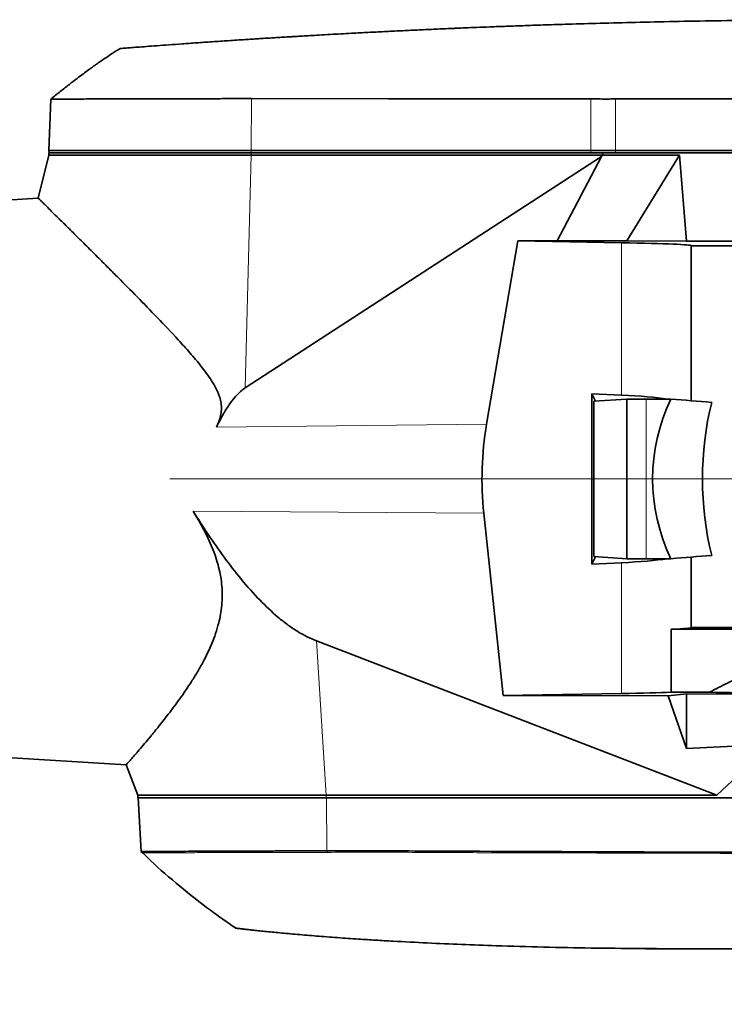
# Model space of a CAD drawing. Header units: millimetres. Extents: x 0 to 14900, y 0 to 10500.
# Tile 41 of 48: x 12069 to 12365, y 5513 to 5927. Entities that reach past the tile are written whole.
import ezdxf

# ---------------------------------------------------------------- set-up
doc = ezdxf.new("R2010")
doc.units = ezdxf.units.MM
doc.header["$LTSCALE"] = 25
doc.styles.add('SLDTEXTSTYLE0', font='TXT', dxfattribs={"width": 0.605})
doc.dimstyles.new('SLDDIMSTYLE2', dxfattribs={"dimtxt": 87.5, "dimasz": 87.5, "dimexe": 0, "dimexo": 0.0625, "dimgap": 21.875, "dimtad": 1, "dimdec": 4, "dimlfac": 25, "dimzin": 12, "dimdsep": 46, "dimtxsty": 'SLDTEXTSTYLE0', "dimsah": 1, "dimcen": 0.09, "dimadec": 1, "dimazin": 3, "dimtfac": 1, "dimtofl": 0, "dimtmove": 0, "dimatfit": 3, "dimfxl": 1, "dimfrac": 2, "dimtolj": 1, "dimtzin": 12, "dimarcsym": 0})

# ---------------------------------------------------------------- blocks, each defined once
blk = doc.blocks.new('_D_6')
at = {"color": 7, "linetype": 'Continuous', "lineweight": 0}
for p, q in [((7972.55, 6237.04), (7775.38, 6271.81)), ((12131.86, 5733.81), (13924.74, 5733.81))]:
    blk.add_line(p, q, dxfattribs=at)
at = {"color": 7, "linetype": 'Continuous', "lineweight": 18}
blk.add_arc((10826.53, 5733.81), 3060.71, 0, 170, dxfattribs=at)
for points in [[(7812.31, 6265.3), (7841.01, 6348.9), (7816.46, 6353.59)], [(13887.24, 5733.81), (13898.49, 5821.48), (13873.49, 5821.12)]]:
    blk.add_solid(points, dxfattribs=at)
at = {"color": 7, "linetype": 'Continuous', "lineweight": 18, "insert": (10991.66, 8905.45), "char_height": 87.5, "attachment_point": 1, "rotation": 354.776, "style": 'SLDTEXTSTYLE0'}
blk.add_mtext('170°', dxfattribs=at)
blk = doc.blocks.new('_D_7')
at = {"color": 7, "linetype": 'Continuous', "lineweight": 0}
for p, q in [((12131.86, 5733.81), (13924.74, 5733.81)), ((7972.55, 5230.58), (7775.38, 5195.81))]:
    blk.add_line(p, q, dxfattribs=at)
at = {"color": 7, "linetype": 'Continuous', "lineweight": 18}
blk.add_arc((10826.53, 5733.81), 3060.71, 190, 0, dxfattribs=at)
for points in [[(13887.24, 5733.81), (13873.49, 5646.5), (13898.49, 5646.14)], [(7812.31, 5202.32), (7816.46, 5114.03), (7841.01, 5118.72)]]:
    blk.add_solid(points, dxfattribs=at)
at = {"color": 7, "linetype": 'Continuous', "lineweight": 18, "insert": (10959.6, 2786.27), "char_height": 87.5, "attachment_point": 1, "rotation": 5, "style": 'SLDTEXTSTYLE0'}
blk.add_mtext('170°', dxfattribs=at)

msp = doc.modelspace()

# ---------------------------------------------------------------- linework, layer by layer
at = {"color": 7, "linetype": 'Continuous', "lineweight": 35}
for p, q in [((12081.815807, 5893.4450469), (12081.060297, 5871.8100723)), ((12081.0253763, 5869.8100723), (12076.5896149, 5851.7508871)), ((12081.0253763, 5870.8100723), (12081.0253763, 5869.8100723)), ((12166.0951723, 5870.8100723), (12081.0253763, 5870.8100723)), ((12081.0253763, 5869.8100723), (12166.0951723, 5869.8100723)), ((12081.060297, 5871.8100723), (12081.1214597, 5870.8100723)), ((12166.1162973, 5871.8100723), (12081.060297, 5871.8100723)), ((12313.2732945, 5869.2892553), (12163.5864153, 5772.0966983)), ((12313.7621041, 5870.8100723), (12166.0951723, 5870.8100723)), ((12166.0951723, 5869.8100723), (12313.7621041, 5869.8100723)), ((12308.8260764, 5871.8100723), (12166.1162973, 5871.8100723)), ((12294.7297245, 5833.8233041), (12313.2732945, 5869.2892553)), ((12319.2568776, 5871.8100723), (12308.8260764, 5871.8100723)), ((12313.7621041, 5869.8100723), (12313.2732945, 5869.2892553)), ((12313.7621041, 5870.8100723), (12313.7621041, 5869.8100723)), ((12549.0253763, 5870.8100723), (12313.7621041, 5870.8100723)), ((12313.7621041, 5869.8100723), (12346.0629562, 5869.8100723)), ((12549.0253763, 5871.8100723), (12319.2568776, 5871.8100723)), ((12323.9083538, 5833.8233041), (12346.0629562, 5869.8100723)), ((12346.0629562, 5869.8100723), (12349.0253763, 5833.7301295)), ((12076.6075524, 5851.763119), (12061.0253763, 5850.8100723)), ((12278.1368364, 5833.805359), (12265.0353246, 5756.8498081)), ((12294.7297245, 5833.8233041), (12278.1368364, 5833.805359)), ((12278.1368364, 5833.805359), (12321.7360544, 5833.0443318)), ((12294.7297245, 5833.8233041), (12323.9083538, 5833.8233041)), ((12349.0253763, 5833.7301295), (12323.9083538, 5833.8233041)), ((12549.0253763, 5833.7301295), (12349.0253763, 5833.7301295)), ((12351.0253763, 5766.6787193), (12351.0253763, 5831.8100723)), ((12351.0253763, 5831.8100723), (12456.5253763, 5831.8100723)), ((12309.2367598, 5769.5957946), (12321.7360544, 5769.0384223)), ((12309.2367598, 5698.02435), (12309.2367598, 5769.5957946)), ((12309.2367598, 5769.5957946), (12310.8606416, 5766.517785)), ((12324.0270817, 5767.3763397), (12310.0862884, 5766.4672912)), ((12310.0862884, 5701.1528535), (12310.0862884, 5766.4672912)), ((12324.0270817, 5700.2438049), (12324.0270817, 5767.3763397)), ((12332.0777841, 5767.3763397), (12324.0270817, 5767.3763397)), ((12342.5270064, 5767.3763397), (12332.0777841, 5767.3763397)), ((12263.848031, 5719.3854167), (12271.9502551, 5642.7067985)), ((12309.2367598, 5698.02435), (12310.8606416, 5701.1023596)), ((12309.2367598, 5698.02435), (12321.7360544, 5698.5817223)), ((12324.0270817, 5700.2438049), (12310.0862884, 5701.1528535)), ((12332.0777841, 5700.2438049), (12324.0270817, 5700.2438049)), ((12342.5270064, 5700.2438049), (12332.0777841, 5700.2438049)), ((12351.0253763, 5671.3100723), (12351.0253763, 5700.9414253)), ((12342.6768902, 5670.6118697), (12342.6768902, 5644.1118697)), ((12342.6768902, 5670.6118697), (12404.9253763, 5670.6118697)), ((12373.3894779, 5671.3100723), (12351.0253763, 5671.3100723)), ((12193.5157049, 5665.713621), (12361.8748398, 5600.8100723)), ((12321.7360544, 5643.5758128), (12271.9502551, 5642.7067985)), ((12341.3683888, 5642.6323688), (12271.9502551, 5642.7067985)), ((12341.3683888, 5642.6323688), (12349.0253763, 5643.4543355)), ((12349.0253763, 5620.4861495), (12341.3683888, 5642.6323688)), ((12342.6768902, 5644.1118697), (12358.6846757, 5644.1118697)), ((12349.0253763, 5620.4861495), (12349.0253763, 5643.4543355)), ((12411.3638371, 5643.26463), (12349.0253763, 5643.4543355)), ((12349.0253763, 5620.4861495), (12384.4505084, 5622.3100723)), ((12384.4505084, 5622.3100723), (12361.8748398, 5600.8100723)), ((12061.0253763, 5616.8100723), (12113.527872, 5613.5988821)), ((12113.5127131, 5613.6079975), (12118.4253763, 5600.8100723)), ((12118.4253763, 5600.8100723), (12118.4253763, 5599.8100723)), ((12197.6522672, 5600.8100723), (12118.4253763, 5600.8100723)), ((12197.6522672, 5599.8100723), (12118.4253763, 5599.8100723)), ((12118.5825996, 5599.8100723), (12119.7686345, 5577.179178)), ((12361.8748398, 5600.8100723), (12197.6522672, 5600.8100723)), ((12413.6147617, 5599.8100723), (12197.6522672, 5599.8100723)), ((12119.6958512, 5577.2498413), (12120.3392872, 5576.6390885)), ((12197.9250462, 5577.4753797), (12197.936667, 5577.4751658)), ((12348.7053899, 5536.3100723), (12332.0059529, 5536.3100723))]:
    msp.add_line(p, q, dxfattribs=at)
at = {"color": 8, "linetype": 'Continuous', "lineweight": 18}
for p, q in [((12166.1958743, 5893.6491396), (12166.1162973, 5871.8100723)), ((12308.9051683, 5893.5160274), (12308.8260764, 5871.8100723)), ((12319.2568776, 5893.5024031), (12319.2568776, 5871.8100723)), ((12163.5864153, 5772.0966983), (12166.0951723, 5869.8100723)), ((12166.0951723, 5870.8100723), (12166.0951723, 5869.8100723)), ((12166.1162973, 5871.8100723), (12166.1226793, 5870.8100723)), ((12308.8260764, 5871.8100723), (12308.8324584, 5870.8100723)), ((12319.2568776, 5871.8100723), (12319.2568776, 5870.8100723)), ((12321.7360544, 5833.0443318), (12321.7360544, 5769.0384223)), ((12332.0777841, 5767.3763397), (12332.0777841, 5700.2438049)), ((12265.0353246, 5756.8498081), (12151.4842897, 5755.6139761)), ((12263.848031, 5719.3854167), (12141.6440977, 5720.2185704)), ((12321.7360544, 5698.5817223), (12321.7360544, 5643.5758128)), ((12193.5157049, 5665.713621), (12197.6522672, 5600.8100723)), ((12197.6522672, 5599.8100723), (12197.6522672, 5600.8100723)), ((12197.9250462, 5577.4753797), (12197.7313569, 5599.8100723)), ((12198.0208682, 5576.8424132), (12197.936667, 5577.4751658))]:
    msp.add_line(p, q, dxfattribs=at)
at = {"color": 7, "linetype": 'Continuous', "lineweight": 35, "flags": 128}
for points in [[(12308.9051683, 5893.5160274), (12281.3734334, 5893.5434652), (12223.7846502, 5893.5954924), (12166.1958743, 5893.6491396)], [(12549.0253763, 5893.5166947), (12392.2889751, 5893.5166947), (12355.7729263, 5893.5166947), (12337.5149019, 5893.5166947), (12319.2568776, 5893.5024031)]]:
    msp.add_lwpolyline(points, dxfattribs=at)
at = {"color": 7, "linetype": 'Continuous', "lineweight": 18}
msp.add_arc((10826.5253734, 5733.8100723), 2848, 190, 170, dxfattribs=at)
at = {"color": 7, "linetype": 'Continuous', "lineweight": 35}
for centre, major_axis, ratio, start_param, end_param in [((12251.0253763, 5831.8100723), (100, 0), 0.0174550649, 0, 0.7853981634), ((12251.0253763, 5757.7150067), (99.9982262, 5.8381159), 0.1020206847, 0.4450454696, 0.7794420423), ((12468.2997629, 5733.8100723), (133.5192418, 0), 0.7489557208, 2.7992840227, 3.4839012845), ((12892.9855735, 5733.8100723), (1272.2415008, -99.454477), 0.0081989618, 4.2655796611, 4.2804523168), ((12428.9195303, 5733.8100723), (0, 100), 0.7316044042, 1.2433603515, 1.8982323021), ((12400.8740876, 5733.8100723), (137.7860376, 0), 0.9981278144, 2.9732714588, 3.2466710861), ((12251.0253763, 5709.9051379), (99.9982262, -5.8381159), 0.1020206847, 5.5037432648, 5.8381398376), ((12892.9855735, 5733.8100723), (1272.2415008, 99.454477), 0.0081989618, 2.0027329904, 2.0176056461), ((12251.0253763, 5671.3100723), (100, 0), 0.0174550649, 5.8716684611, 6.2831853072), ((12251.0253763, 5644.8100723), (100, 0), 0.0174550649, 5.4977871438, 5.8716684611), ((12404.9253763, 5644.7838859), (60.1624001, 0), 0.017460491, 3.8357422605, 5.9960476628)]:
    msp.add_ellipse(centre, major_axis=major_axis, ratio=ratio, start_param=start_param, end_param=end_param, dxfattribs=at)
for points, knots in [([(12422.0253763, 5926.8100723), (12414.8209455, 5926.7988914), (12400.8652577, 5926.7772328), (12380.6120633, 5926.6104792), (12361.7193218, 5926.3695578), (12344.1872091, 5926.0644317), (12328.0157522, 5925.7152231), (12313.2048607, 5925.337892), (12300.6412593, 5924.9734027), (12290.1400344, 5924.638666), (12281.5163278, 5924.3442847), (12273.6987806, 5924.0613265), (12266.9213169, 5923.8034255), (12261.1231794, 5923.5736996), (12256.4028988, 5923.3805378), (12253.3641707, 5923.252891), (12251.8016905, 5923.1864267), (12251.3510232, 5923.167205), (12250.9086399, 5923.1482871), (12250.4745406, 5923.1296757), (12250.048725, 5923.1113736), (12247.4702347, 5923.0002742), (12242.7364929, 5922.7919741), (12235.8451719, 5922.4768245), (12228.9544045, 5922.1497904), (12222.0642114, 5921.8108728), (12215.1746129, 5921.4600726), (12207.5864311, 5921.0605805), (12200.7380999, 5920.6863909), (12194.888858, 5920.3567602), (12190.9968053, 5920.1332398), (12188.1715568, 5919.9684993), (12186.2405343, 5919.8547891), (12184.7654203, 5919.7674289), (12182.8562993, 5919.6536567), (12180.3178414, 5919.5009383), (12177.4624608, 5919.327047), (12174.6049044, 5919.1509417), (12171.8554469, 5918.9796053), (12169.0806452, 5918.8047537), (12166.3125089, 5918.6283907), (12162.0716924, 5918.355252), (12156.4369925, 5917.985231), (12149.6005788, 5917.5242484), (12143.0946286, 5917.0745987), (12136.9984341, 5916.6435502), (12131.3958665, 5916.2390998), (12126.3548209, 5915.8684108), (12121.9399182, 5915.5384784), (12118.2083043, 5915.2557529), (12115.2074979, 5915.0258512), (12112.9588229, 5914.8520634), (12111.5777215, 5914.7447011), (12110.9657135, 5914.6969692), (12111.0809644, 5914.7059544), (12111.104613, 5914.7077981)], [0, 0, 0, 0, 0.0620457, 0.1201885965, 0.1744286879, 0.2247659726, 0.2712004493, 0.3137321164, 0.3523609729, 0.3794456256, 0.4042162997, 0.4266729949, 0.4468157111, 0.4626271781, 0.4766466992, 0.4875015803, 0.4888202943, 0.4901152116, 0.4913863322, 0.492633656, 0.4938571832, 0.4950569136, 0.5148606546, 0.5346643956, 0.5544681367, 0.5742718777, 0.5940756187, 0.6138793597, 0.6397130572, 0.653142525, 0.6643339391, 0.6732872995, 0.6775153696, 0.6809930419, 0.6860134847, 0.6939862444, 0.7028939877, 0.7106509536, 0.7186396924, 0.7266320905, 0.7346762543, 0.7427169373, 0.7637641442, 0.7847353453, 0.8056614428, 0.8267211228, 0.8477294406, 0.8686399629, 0.8897068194, 0.9106943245, 0.9316173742, 0.9527003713, 0.9736621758, 0.9945956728, 1, 1, 1, 1]), ([(12111.0252903, 5914.7016148), (12109.9118391, 5914.0146207), (12107.8664337, 5912.7526154), (12105.1611334, 5910.9574989), (12103.097663, 5909.546553), (12101.6540923, 5908.5367702), (12100.4936039, 5907.7146964), (12099.23123, 5906.8102383), (12097.5403709, 5905.581209), (12095.3698578, 5903.9763909), (12092.6879132, 5901.9563502), (12089.4554101, 5899.4740006), (12085.7773168, 5896.600241), (12083.184201, 5894.5320331), (12081.8516596, 5893.4692294)], [0, 0, 0, 0, 0.1087003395, 0.1996820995, 0.2697288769, 0.3163994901, 0.3460568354, 0.3878940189, 0.4454312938, 0.5197395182, 0.6121787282, 0.7244051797, 0.8583782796, 1, 1, 1, 1]), ([(12166.1958743, 5893.6491396), (12163.8359922, 5893.6430269), (12159.1025589, 5893.6307661), (12152.0805259, 5893.6136741), (12145.1397985, 5893.5960625), (12138.1799397, 5893.5786507), (12131.2714741, 5893.561856), (12124.4758135, 5893.5446808), (12117.9739789, 5893.5294411), (12111.9119021, 5893.5140537), (12106.320247, 5893.5012668), (12101.2427774, 5893.4884089), (12096.6390265, 5893.4780451), (12092.6275743, 5893.4679863), (12089.2261843, 5893.460345), (12086.4391541, 5893.453547), (12084.2533706, 5893.4485416), (12082.7579152, 5893.4450616), (12081.9229843, 5893.4429787), (12081.8878696, 5893.4430416), (12081.872452, 5893.4430692)], [0, 0, 0, 0, 0.0516544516, 0.1036081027, 0.1561789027, 0.2090652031, 0.2657677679, 0.3228669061, 0.3805802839, 0.439135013, 0.4956332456, 0.552937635, 0.6106514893, 0.6692067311, 0.7257050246, 0.7825955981, 0.8407234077, 0.8992787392, 0.9557769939, 1, 1, 1, 1]), ([(12319.2568776, 5893.5024031), (12318.3941726, 5893.4916448), (12314.9374861, 5893.4485383), (12311.4912829, 5893.4870941), (12308.9051683, 5893.5160274)], [0, 0, 0, 0, 0.2495757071, 1, 1, 1, 1]), ([(12076.6085857, 5851.746224), (12076.6032526, 5851.7514826), (12076.5165859, 5851.8369379), (12076.8486166, 5851.5095621), (12077.6249085, 5850.7440368), (12078.8931016, 5849.4930309), (12080.5106676, 5847.8966648), (12082.535517, 5845.8971402), (12085.1880192, 5843.2757142), (12088.5698369, 5839.9296953), (12092.786374, 5835.7504383), (12097.507648, 5831.0598466), (12102.1019924, 5826.4807584), (12106.3609724, 5822.2203075), (12111.4422454, 5817.1185592), (12118.1664764, 5810.3221742), (12126.6627793, 5801.6018047), (12134.1509825, 5793.698362), (12140.3367103, 5786.8339358), (12145.1193193, 5781.1703934), (12148.8769822, 5776.1329333), (12151.4576764, 5771.7339298), (12152.8117797, 5768.5580692), (12153.5045795, 5765.5904529), (12153.6455655, 5762.9846485), (12153.286733, 5760.3545659), (12152.5406118, 5757.8886686), (12151.8223226, 5756.3418987), (12151.4842897, 5755.6139761)], [0, 0, 0, 0, 0.002851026, 0.0463314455, 0.0901897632, 0.1291769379, 0.1684118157, 0.2083736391, 0.2485630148, 0.3011198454, 0.3540872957, 0.4081911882, 0.4626235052, 0.4991384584, 0.5357300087, 0.6093893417, 0.6845777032, 0.7601975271, 0.8023486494, 0.8445869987, 0.8867697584, 0.9082023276, 0.9299346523, 0.9440236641, 0.958490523, 0.9725977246, 0.9871042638, 1, 1, 1, 1]), ([(12163.5864153, 5772.0966983), (12163.1452676, 5771.7867671), (12161.6596493, 5770.7430361), (12159.4712475, 5768.4983995), (12156.7503668, 5764.9713872), (12154.0636958, 5760.6551196), (12152.346045, 5757.2981747), (12151.4842897, 5755.6139761)], [0, 0, 0, 0, 0.07788727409, 0.26229485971, 0.45080694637, 0.72446667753, 1, 1, 1, 1]), ([(12113.5288075, 5613.6141777), (12113.5624271, 5613.6521669), (12113.632079, 5613.7308714), (12114.3115666, 5614.5002703), (12115.430307, 5615.7730264), (12116.9936712, 5617.5646345), (12118.9363813, 5619.8140442), (12121.2198761, 5622.4935519), (12123.8351048, 5625.6161012), (12127.1426387, 5629.6551514), (12131.212094, 5634.796273), (12136.0546, 5641.2785647), (12140.2136912, 5647.3431606), (12143.4927133, 5652.6383337), (12145.7620646, 5656.6380888), (12147.8003758, 5660.6337251), (12149.5878265, 5664.613075), (12151.174236, 5668.8017295), (12152.3980301, 5672.9122734), (12153.2542594, 5676.8925201), (12153.7724254, 5680.7064457), (12153.9737998, 5684.6550261), (12153.8219506, 5688.6711687), (12153.3115114, 5692.7118723), (12152.4554727, 5696.7517519), (12151.2637002, 5700.8035042), (12149.7757412, 5704.8162526), (12147.742785, 5709.4237232), (12145.081638, 5714.5889605), (12142.7924112, 5718.3379941), (12141.6440977, 5720.2185704)], [0, 0, 0, 0, 0.0406645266, 0.084247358, 0.1287911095, 0.1736497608, 0.2170297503, 0.2606552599, 0.3049778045, 0.3495107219, 0.4126592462, 0.4762763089, 0.5412316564, 0.5739209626, 0.6066781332, 0.6348207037, 0.6630322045, 0.6915178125, 0.7201381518, 0.7430307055, 0.7660487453, 0.789374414, 0.8128874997, 0.8358023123, 0.8589029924, 0.8823541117, 0.9059582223, 0.9292689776, 0.9645201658, 1, 1, 1, 1]), ([(12141.6440977, 5720.2185704), (12143.7413926, 5716.9415454), (12147.9357353, 5710.3878818), (12154.6754816, 5700.8080042), (12161.8489979, 5691.5006012), (12169.3374037, 5683.0337452), (12175.9545525, 5676.7486328), (12181.3886182, 5672.4442541), (12185.4789884, 5669.6897664), (12189.5148815, 5667.3977578), (12192.1786133, 5666.2764665), (12193.5157049, 5665.713621)], [0, 0, 0, 0, 0.1530008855, 0.3059837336, 0.4603702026, 0.6146738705, 0.7496624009, 0.8181594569, 0.8866295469, 0.9430923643, 1, 1, 1, 1]), ([(12404.9253763, 5658.9148457), (12402.4413169, 5658.8198318), (12397.4352479, 5658.6283525), (12389.7472073, 5657.0972854), (12381.9451439, 5654.7495363), (12374.0548374, 5651.625617), (12366.2985577, 5648.0675822), (12361.2228055, 5645.4305284), (12358.6846757, 5644.1118697)], [0, 0, 0, 0, 0.1519112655, 0.3061433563, 0.4780160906, 0.6500178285, 0.8249914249, 1, 1, 1, 1]), ([(12119.8048592, 5577.1810764), (12119.8407638, 5577.1811909), (12119.9178399, 5577.1814366), (12120.861912, 5577.1876642), (12122.4345502, 5577.1964459), (12124.6530792, 5577.2006827), (12127.5283432, 5577.2118136), (12131.0095527, 5577.2325593), (12135.0576442, 5577.2544308), (12139.6424813, 5577.2684631), (12144.8102536, 5577.2879345), (12150.4628734, 5577.3136335), (12156.5350305, 5577.3371688), (12162.9752639, 5577.3601778), (12169.854152, 5577.3806628), (12177.9255808, 5577.4210466), (12185.5700835, 5577.4211728), (12192.5634596, 5577.4851929), (12196.1358278, 5577.4786544), (12197.9250462, 5577.4753797)], [0, 0, 0, 0, 0.0533236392, 0.114469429, 0.1734642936, 0.2333011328, 0.2935655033, 0.3547080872, 0.4137056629, 0.4731133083, 0.5338133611, 0.5949596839, 0.653947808, 0.7137776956, 0.774035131, 0.8351706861, 0.9171529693, 0.9585061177, 1, 1, 1, 1]), ([(12120.3996144, 5576.7001518), (12121.5157113, 5575.6060412), (12126.5362024, 5570.6844506), (12136.0544672, 5562.5654867), (12147.9308579, 5553.0465905), (12155.9419822, 5547.4908947), (12159.4572226, 5545.0530838)], [0, 0, 0, 0, 0.0931541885, 0.4190314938, 0.7450739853, 1, 1, 1, 1]), ([(12197.936667, 5577.4751658), (12204.5180193, 5577.5003887), (12217.6799409, 5577.5508315), (12237.4237104, 5577.372125), (12276.9073679, 5577.238953), (12323.0227539, 5577.0165524), (12369.1634781, 5576.8483123), (12395.5878873, 5576.7923869), (12408.8001685, 5576.752414), (12415.4063084, 5576.7324276)], [0, 0, 0, 0, 0.09079467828, 0.18157855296, 0.2723574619, 0.63547232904, 0.81773611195, 0.90886806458, 1, 1, 1, 1]), ([(12349.0253763, 5536.3100723), (12335.6824144, 5536.369742), (12308.996428, 5536.4890816), (12272.6782093, 5537.3910758), (12244.8937, 5538.4910043), (12228.0426051, 5539.362528), (12218.4154862, 5539.9244083), (12212.1171474, 5540.322072), (12206.7343017, 5540.6842854), (12202.2866334, 5540.9983623), (12197.8589343, 5541.326527), (12193.5588675, 5541.6610524), (12189.4277994, 5541.9978296), (12185.4759091, 5542.3348592), (12181.6758205, 5542.6736509), (12178.1028504, 5543.0063055), (12174.7919133, 5543.3274506), (12171.7528058, 5543.6337587), (12168.9767936, 5543.9238822), (12166.5305716, 5544.1882879), (12164.435924, 5544.4214726), (12162.6889376, 5544.6209511), (12161.2843986, 5544.7847988), (12160.2479313, 5544.9077987), (12159.6270764, 5544.9823103), (12159.3574999, 5545.0148663), (12159.4142029, 5545.008025), (12159.4244199, 5545.0067923)], [0, 0, 0, 0, 0.1811701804, 0.362341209, 0.4932470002, 0.5587143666, 0.5914486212, 0.6241908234, 0.6443954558, 0.6647555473, 0.6855621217, 0.7065155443, 0.7267247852, 0.7470727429, 0.7678577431, 0.7887930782, 0.8091647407, 0.829678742, 0.8506410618, 0.8717575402, 0.892097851, 0.9125794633, 0.933504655, 0.9545823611, 0.974965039, 0.9954891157, 1, 1, 1, 1]), ([(12349.0253763, 5536.3100723), (12375.7100656, 5536.3100723), (12406.6333615, 5536.3100723), (12437.5570512, 5536.3100723), (12441.7957118, 5536.3100723)], [0, 0, 0, 0, 0.8629316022, 1, 1, 1, 1])]:
    msp.add_open_spline(points, degree=3, knots=knots, dxfattribs=at)
at = {"color": 8, "linetype": 'Continuous', "lineweight": 18}
for points, knots in [([(12120.3403706, 5576.6390942), (12120.4612437, 5576.6400252), (12120.7033716, 5576.64189), (12122.677539, 5576.6485646), (12125.7966094, 5576.6522232), (12130.1412165, 5576.6701529), (12135.6200478, 5576.6912933), (12142.1596903, 5576.7037024), (12149.6765681, 5576.7299331), (12158.0657245, 5576.7503801), (12166.4514492, 5576.7695595), (12174.5269742, 5576.791809), (12182.1001412, 5576.8163633), (12189.9382798, 5576.8257004), (12195.3244922, 5576.8368377), (12198.0208682, 5576.8424132)], [0, 0, 0, 0, 0.0829270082, 0.1661158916, 0.2497660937, 0.3327839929, 0.4160296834, 0.4996628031, 0.5826443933, 0.6659509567, 0.7495494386, 0.8117874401, 0.8741190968, 0.936983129, 1, 1, 1, 1]), ([(12198.0208682, 5576.8424132), (12207.0823769, 5576.8691952), (12225.205371, 5576.9227592), (12252.3909174, 5576.7175133), (12279.576006, 5576.6551418), (12309.7816908, 5576.5643827), (12343.0079115, 5576.4744516), (12379.2546664, 5576.3863606), (12403.419102, 5576.3452258), (12415.5013198, 5576.3246584)], [0, 0, 0, 0, 0.1250005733, 0.2500008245, 0.3750007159, 0.5000005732, 0.6666670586, 0.8333335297, 1, 1, 1, 1])]:
    msp.add_open_spline(points, degree=3, knots=knots, dxfattribs=at)

# ---------------------------------------------------------------- dimensions: what is measured, and where the dimension line sits
at = {"color": 7, "linetype": 'Continuous', "lineweight": 18}
for base, line1, line2, picture, middle in [((11093.2840942, 8782.8762034), ((12081.864904, 5733.8100723), (9571.1858428, 5733.8100723)), ((9847.6264669, 5906.4163609), (8021.7928928, 6228.3600823)), '_D_6', (11105.2016849, 8781.8100723)), ((11093.2840942, 2684.7439413), ((9847.6264669, 5561.2037837), (8021.7928928, 5239.2600623)), ((12081.864904, 5733.8100723), (9571.1858428, 5733.8100723)), '_D_7', (11093.2840942, 2684.7439413))]:
    dim = msp.add_angular_dim_2l(base=base, line1=line1, line2=line2, dimstyle='SLDDIMSTYLE2', dxfattribs=at)
    dim.commit()
    dim.dimension.update_dxf_attribs({"geometry": picture, "text_midpoint": middle, "dimtype": 162})

doc.saveas('drawing.dxf')
